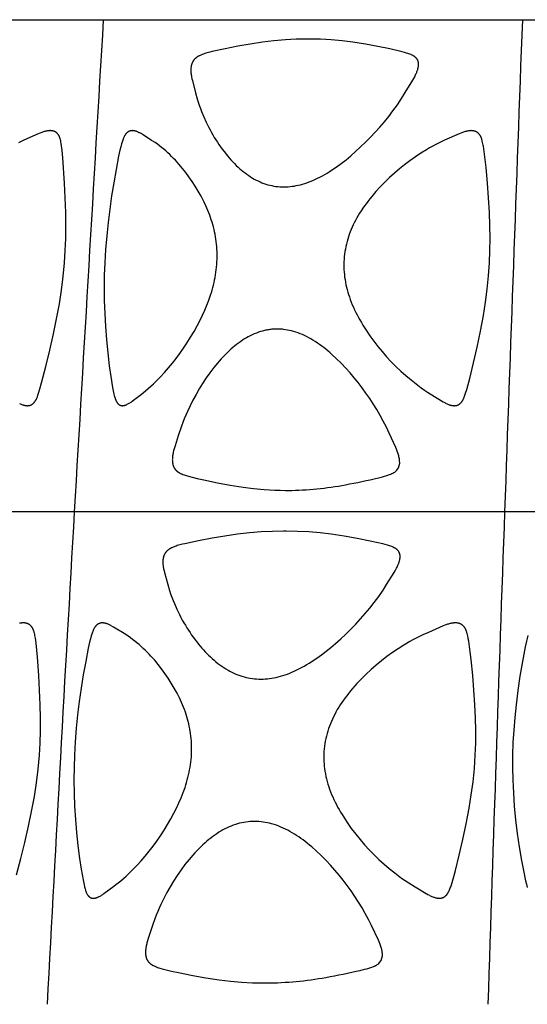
# Model space of a CAD drawing. Header units: millimetres. Extents: x 1250 to 1725, y 0 to 1655.
# Tile 163 of 256: x 1389 to 1432, y 1277 to 1361. Entities that reach past the tile are written whole.
import ezdxf

# ---------------------------------------------------------------- set-up
doc = ezdxf.new("R2010")
doc.units = ezdxf.units.MM
doc.header["$MEASUREMENT"] = 0
doc.layers.add('Crea2D$visibili$tangenti', color=7, linetype='Continuous', true_color=0x000000)

msp = doc.modelspace()

# ---------------------------------------------------------------- linework, layer by layer
at = {"layer": 'Crea2D$visibili$tangenti'}
for p, q in [((1362.858, 1360.548), (1395.689, 1360.548)), ((1395.689, 1360.548), (1431.312, 1360.548)), ((1431.312, 1360.548), (1468.645, 1360.548)), ((1393.224, 1318.673), (1359.513, 1318.673)), ((1429.802, 1318.673), (1393.224, 1318.673)), ((1468.136, 1318.673), (1429.802, 1318.673))]:
    msp.add_line(p, q, dxfattribs=at)
for points in [[(1411.036, 1346.314), (1411.214, 1346.319), (1411.391, 1346.329), (1411.568, 1346.345), (1411.744, 1346.366), (1411.92, 1346.393), (1412.094, 1346.425), (1412.268, 1346.462), (1412.441, 1346.504), (1412.629, 1346.555), (1412.816, 1346.611), (1413.001, 1346.673), (1413.185, 1346.739), (1413.367, 1346.81), (1413.547, 1346.885), (1413.725, 1346.965), (1413.902, 1347.049), (1414.107, 1347.152), (1414.309, 1347.259), (1414.509, 1347.372), (1414.706, 1347.488), (1414.901, 1347.609), (1415.094, 1347.733), (1415.473, 1347.991), (1415.902, 1348.305), (1416.321, 1348.632), (1416.73, 1348.972), (1417.131, 1349.321), (1417.566, 1349.719), (1417.991, 1350.127), (1418.405, 1350.546), (1418.809, 1350.975), (1419.202, 1351.414), (1419.583, 1351.863), (1419.953, 1352.322), (1420.31, 1352.79), (1420.686, 1353.312), (1421.044, 1353.847), (1421.359, 1354.348), (1421.994, 1355.399), (1422.079, 1355.547), (1422.159, 1355.698), (1422.235, 1355.85), (1422.271, 1355.927), (1422.306, 1356.005), (1422.332, 1356.067), (1422.356, 1356.129), (1422.38, 1356.192), (1422.401, 1356.255), (1422.421, 1356.318), (1422.439, 1356.383), (1422.447, 1356.415), (1422.455, 1356.448), (1422.461, 1356.48), (1422.468, 1356.513), (1422.476, 1356.57), (1422.48, 1356.599), (1422.483, 1356.628), (1422.486, 1356.657), (1422.487, 1356.686), (1422.489, 1356.715), (1422.489, 1356.745), (1422.489, 1356.774), (1422.488, 1356.803), (1422.486, 1356.832), (1422.483, 1356.861), (1422.481, 1356.876), (1422.479, 1356.89), (1422.477, 1356.904), (1422.475, 1356.919), (1422.472, 1356.933), (1422.469, 1356.947), (1422.465, 1356.961), (1422.462, 1356.975), (1422.458, 1356.988), (1422.454, 1357.001), (1422.45, 1357.013), (1422.446, 1357.026), (1422.441, 1357.038), (1422.436, 1357.051), (1422.431, 1357.063), (1422.426, 1357.075), (1422.42, 1357.087), (1422.415, 1357.099), (1422.403, 1357.123), (1422.39, 1357.147), (1422.376, 1357.17), (1422.362, 1357.192), (1422.347, 1357.214), (1422.331, 1357.235), (1422.314, 1357.256), (1422.297, 1357.277), (1422.279, 1357.297), (1422.261, 1357.316), (1422.242, 1357.334), (1422.221, 1357.354), (1422.199, 1357.372), (1422.176, 1357.39), (1422.153, 1357.408), (1422.129, 1357.424), (1422.105, 1357.44), (1422.081, 1357.456), (1422.056, 1357.471), (1422.031, 1357.485), (1422.005, 1357.499), (1421.953, 1357.525), (1421.9, 1357.55), (1421.847, 1357.573), (1421.755, 1357.61), (1421.662, 1357.644), (1421.568, 1357.676), (1421.474, 1357.706), (1421.284, 1357.76), (1421.093, 1357.811), (1420.061, 1358.057), (1419.021, 1358.272), (1417.965, 1358.466), (1416.904, 1358.631), (1415.986, 1358.743), (1415.065, 1358.826), (1414.141, 1358.877), (1413.679, 1358.891), (1413.217, 1358.896), (1413.105, 1358.896), (1412.994, 1358.896), (1412.539, 1358.891), (1412.085, 1358.879), (1411.177, 1358.83), (1410.197, 1358.746), (1409.22, 1358.631), (1408.177, 1358.477), (1407.137, 1358.296), (1406.038, 1358.08), (1404.945, 1357.834), (1404.732, 1357.781), (1404.521, 1357.725), (1404.415, 1357.694), (1404.311, 1357.662), (1404.207, 1357.627), (1404.104, 1357.59), (1404.04, 1357.565), (1403.978, 1357.539), (1403.916, 1357.512), (1403.854, 1357.483), (1403.824, 1357.468), (1403.795, 1357.452), (1403.765, 1357.435), (1403.736, 1357.418), (1403.707, 1357.401), (1403.679, 1357.382), (1403.651, 1357.363), (1403.624, 1357.343), (1403.6, 1357.325), (1403.576, 1357.307), (1403.553, 1357.287), (1403.531, 1357.268), (1403.509, 1357.247), (1403.487, 1357.226), (1403.466, 1357.205), (1403.445, 1357.183), (1403.426, 1357.161), (1403.406, 1357.138), (1403.387, 1357.114), (1403.369, 1357.091), (1403.352, 1357.066), (1403.335, 1357.041), (1403.319, 1357.016), (1403.304, 1356.991), (1403.288, 1356.963), (1403.274, 1356.935), (1403.26, 1356.907), (1403.247, 1356.878), (1403.235, 1356.849), (1403.223, 1356.819), (1403.212, 1356.79), (1403.202, 1356.76), (1403.193, 1356.729), (1403.185, 1356.699), (1403.177, 1356.668), (1403.17, 1356.638), (1403.163, 1356.607), (1403.157, 1356.576), (1403.152, 1356.544), (1403.147, 1356.513), (1403.14, 1356.451), (1403.135, 1356.389), (1403.132, 1356.327), (1403.131, 1356.264), (1403.131, 1356.202), (1403.133, 1356.139), (1403.136, 1356.076), (1403.141, 1356.014), (1403.15, 1355.932), (1403.161, 1355.851), (1403.173, 1355.769), (1403.188, 1355.688), (1403.221, 1355.527), (1403.257, 1355.366), (1403.526, 1354.317), (1403.665, 1353.817), (1403.75, 1353.541), (1403.842, 1353.266), (1403.941, 1352.994), (1404.044, 1352.723), (1404.231, 1352.271), (1404.432, 1351.824), (1404.648, 1351.385), (1404.762, 1351.168), (1404.879, 1350.954), (1405, 1350.742), (1405.125, 1350.532), (1405.254, 1350.325), (1405.387, 1350.12), (1405.523, 1349.918), (1405.663, 1349.718), (1405.807, 1349.52), (1405.954, 1349.325), (1406.233, 1348.975), (1406.377, 1348.803), (1406.524, 1348.635), (1406.675, 1348.469), (1406.83, 1348.307), (1406.988, 1348.149), (1407.151, 1347.995), (1407.292, 1347.866), (1407.437, 1347.741), (1407.585, 1347.619), (1407.736, 1347.501), (1407.889, 1347.388), (1408.046, 1347.278), (1408.206, 1347.173), (1408.369, 1347.074), (1408.526, 1346.984), (1408.685, 1346.9), (1408.847, 1346.82), (1409.011, 1346.746), (1409.177, 1346.677), (1409.346, 1346.614), (1409.516, 1346.556), (1409.602, 1346.529), (1409.689, 1346.504), (1409.854, 1346.461), (1410.02, 1346.424), (1410.188, 1346.391), (1410.356, 1346.365), (1410.526, 1346.344), (1410.695, 1346.328), (1410.866, 1346.319)], [(1405.359, 1340.175), (1405.363, 1340.388), (1405.362, 1340.6), (1405.357, 1340.813), (1405.346, 1341.025), (1405.331, 1341.237), (1405.311, 1341.448), (1405.286, 1341.659), (1405.257, 1341.869), (1405.224, 1342.078), (1405.187, 1342.286), (1405.145, 1342.493), (1405.099, 1342.7), (1405.049, 1342.905), (1404.994, 1343.109), (1404.935, 1343.312), (1404.872, 1343.514), (1404.804, 1343.715), (1404.733, 1343.915), (1404.657, 1344.113), (1404.578, 1344.309), (1404.494, 1344.505), (1404.408, 1344.698), (1404.226, 1345.081), (1403.998, 1345.521), (1403.756, 1345.952), (1403.5, 1346.375), (1403.23, 1346.79), (1402.969, 1347.166), (1402.698, 1347.533), (1402.415, 1347.892), (1402.121, 1348.241), (1401.969, 1348.412), (1401.815, 1348.58), (1401.657, 1348.745), (1401.497, 1348.907), (1401.333, 1349.066), (1401.166, 1349.222), (1400.996, 1349.375), (1400.823, 1349.525), (1400.646, 1349.671), (1400.466, 1349.813), (1400.282, 1349.951), (1400.095, 1350.083), (1399.799, 1350.28), (1399.065, 1350.744), (1398.898, 1350.848), (1398.847, 1350.877), (1398.796, 1350.906), (1398.744, 1350.933), (1398.692, 1350.959), (1398.639, 1350.984), (1398.585, 1351.007), (1398.53, 1351.028), (1398.503, 1351.038), (1398.475, 1351.048), (1398.433, 1351.061), (1398.411, 1351.067), (1398.39, 1351.073), (1398.368, 1351.078), (1398.346, 1351.083), (1398.324, 1351.087), (1398.303, 1351.091), (1398.281, 1351.095), (1398.259, 1351.098), (1398.236, 1351.1), (1398.214, 1351.102), (1398.192, 1351.103), (1398.17, 1351.104), (1398.147, 1351.104), (1398.125, 1351.103), (1398.112, 1351.102), (1398.1, 1351.102), (1398.087, 1351.101), (1398.075, 1351.099), (1398.062, 1351.098), (1398.05, 1351.096), (1398.038, 1351.094), (1398.025, 1351.091), (1398.013, 1351.089), (1398, 1351.086), (1397.988, 1351.083), (1397.976, 1351.079), (1397.964, 1351.076), (1397.951, 1351.072), (1397.939, 1351.068), (1397.927, 1351.063), (1397.915, 1351.059), (1397.904, 1351.054), (1397.892, 1351.049), (1397.88, 1351.044), (1397.868, 1351.038), (1397.857, 1351.033), (1397.846, 1351.027), (1397.834, 1351.021), (1397.823, 1351.014), (1397.812, 1351.008), (1397.801, 1351.001), (1397.79, 1350.994), (1397.78, 1350.987), (1397.769, 1350.98), (1397.759, 1350.973), (1397.749, 1350.965), (1397.737, 1350.956), (1397.726, 1350.947), (1397.715, 1350.938), (1397.704, 1350.928), (1397.694, 1350.919), (1397.683, 1350.909), (1397.673, 1350.899), (1397.663, 1350.889), (1397.643, 1350.868), (1397.624, 1350.846), (1397.606, 1350.824), (1397.588, 1350.801), (1397.571, 1350.778), (1397.555, 1350.754), (1397.539, 1350.73), (1397.523, 1350.705), (1397.508, 1350.68), (1397.494, 1350.655), (1397.467, 1350.603), (1397.448, 1350.566), (1397.429, 1350.528), (1397.412, 1350.49), (1397.395, 1350.452), (1397.364, 1350.374), (1397.334, 1350.295), (1397.307, 1350.216), (1397.282, 1350.136), (1397.234, 1349.975), (1397.166, 1349.715), (1397.104, 1349.453), (1396.992, 1348.926), (1396.773, 1347.803), (1396.573, 1346.677), (1396.392, 1345.548), (1396.231, 1344.415), (1396.092, 1343.28), (1395.975, 1342.142), (1395.882, 1341.002), (1395.813, 1339.86), (1395.775, 1338.816), (1395.762, 1337.771), (1395.772, 1336.654), (1395.809, 1335.537), (1395.871, 1334.425), (1395.958, 1333.315), (1396.067, 1332.207), (1396.199, 1331.102), (1396.327, 1330.175), (1396.477, 1329.251), (1396.531, 1328.959), (1396.593, 1328.667), (1396.616, 1328.571), (1396.641, 1328.476), (1396.669, 1328.382), (1396.683, 1328.335), (1396.699, 1328.288), (1396.712, 1328.253), (1396.725, 1328.217), (1396.74, 1328.182), (1396.755, 1328.147), (1396.77, 1328.113), (1396.787, 1328.079), (1396.805, 1328.045), (1396.824, 1328.012), (1396.84, 1327.986), (1396.857, 1327.96), (1396.866, 1327.947), (1396.875, 1327.935), (1396.884, 1327.923), (1396.893, 1327.91), (1396.903, 1327.899), (1396.913, 1327.887), (1396.923, 1327.875), (1396.933, 1327.864), (1396.944, 1327.853), (1396.955, 1327.843), (1396.966, 1327.832), (1396.978, 1327.822), (1396.988, 1327.814), (1396.999, 1327.805), (1397.01, 1327.797), (1397.022, 1327.789), (1397.033, 1327.781), (1397.045, 1327.774), (1397.057, 1327.767), (1397.069, 1327.76), (1397.081, 1327.754), (1397.093, 1327.748), (1397.105, 1327.742), (1397.118, 1327.736), (1397.131, 1327.731), (1397.144, 1327.726), (1397.157, 1327.722), (1397.17, 1327.718), (1397.183, 1327.714), (1397.196, 1327.71), (1397.21, 1327.707), (1397.223, 1327.704), (1397.237, 1327.702), (1397.25, 1327.7), (1397.264, 1327.698), (1397.278, 1327.697), (1397.292, 1327.696), (1397.305, 1327.696), (1397.319, 1327.696), (1397.333, 1327.696), (1397.347, 1327.697), (1397.361, 1327.698), (1397.375, 1327.699), (1397.388, 1327.701), (1397.411, 1327.704), (1397.433, 1327.708), (1397.455, 1327.712), (1397.477, 1327.717), (1397.499, 1327.722), (1397.52, 1327.728), (1397.542, 1327.735), (1397.563, 1327.742), (1397.584, 1327.749), (1397.606, 1327.757), (1397.626, 1327.765), (1397.647, 1327.774), (1397.688, 1327.793), (1397.729, 1327.812), (1397.785, 1327.841), (1397.84, 1327.872), (1397.894, 1327.905), (1397.948, 1327.938), (1398, 1327.973), (1398.053, 1328.009), (1398.155, 1328.083), (1398.936, 1328.679), (1399.113, 1328.818), (1399.287, 1328.96), (1399.512, 1329.151), (1399.732, 1329.347), (1399.949, 1329.547), (1400.161, 1329.752), (1400.53, 1330.125), (1400.888, 1330.51), (1401.235, 1330.905), (1401.57, 1331.31), (1401.894, 1331.724), (1402.206, 1332.147), (1402.507, 1332.578), (1402.796, 1333.016), (1403.107, 1333.515), (1403.405, 1334.021), (1403.672, 1334.496), (1403.925, 1334.978), (1404.131, 1335.397), (1404.324, 1335.822), (1404.503, 1336.253), (1404.669, 1336.69), (1404.812, 1337.109), (1404.878, 1337.321), (1404.94, 1337.534), (1404.999, 1337.748), (1405.054, 1337.963), (1405.104, 1338.179), (1405.151, 1338.395), (1405.193, 1338.613), (1405.231, 1338.831), (1405.264, 1339.05), (1405.292, 1339.27), (1405.316, 1339.49), (1405.335, 1339.711), (1405.349, 1339.933), (1405.358, 1340.154)], [(1428.513, 1339.86), (1428.554, 1340.891), (1428.566, 1341.923), (1428.553, 1343.028), (1428.515, 1344.133), (1428.441, 1345.382), (1428.346, 1346.629), (1428.223, 1347.981), (1428.151, 1348.656), (1428.037, 1349.551), (1428.003, 1349.772), (1427.983, 1349.882), (1427.962, 1349.992), (1427.938, 1350.102), (1427.911, 1350.211), (1427.895, 1350.273), (1427.877, 1350.334), (1427.858, 1350.395), (1427.837, 1350.456), (1427.825, 1350.486), (1427.813, 1350.515), (1427.801, 1350.544), (1427.787, 1350.573), (1427.773, 1350.602), (1427.759, 1350.63), (1427.743, 1350.658), (1427.727, 1350.685), (1427.712, 1350.709), (1427.697, 1350.732), (1427.681, 1350.754), (1427.664, 1350.776), (1427.647, 1350.798), (1427.629, 1350.819), (1427.611, 1350.84), (1427.591, 1350.86), (1427.572, 1350.879), (1427.552, 1350.898), (1427.531, 1350.916), (1427.509, 1350.934), (1427.498, 1350.942), (1427.487, 1350.95), (1427.476, 1350.958), (1427.465, 1350.966), (1427.453, 1350.973), (1427.441, 1350.981), (1427.43, 1350.988), (1427.418, 1350.995), (1427.406, 1351.001), (1427.394, 1351.007), (1427.382, 1351.013), (1427.37, 1351.019), (1427.346, 1351.03), (1427.321, 1351.041), (1427.296, 1351.05), (1427.27, 1351.058), (1427.244, 1351.066), (1427.218, 1351.073), (1427.192, 1351.08), (1427.165, 1351.085), (1427.139, 1351.09), (1427.112, 1351.094), (1427.086, 1351.097), (1427.059, 1351.1), (1427.032, 1351.102), (1427.006, 1351.103), (1426.975, 1351.104), (1426.945, 1351.104), (1426.915, 1351.103), (1426.884, 1351.102), (1426.854, 1351.1), (1426.824, 1351.097), (1426.793, 1351.094), (1426.763, 1351.09), (1426.703, 1351.081), (1426.643, 1351.07), (1426.584, 1351.057), (1426.525, 1351.043), (1426.45, 1351.023), (1426.377, 1351.001), (1426.303, 1350.977), (1426.231, 1350.952), (1426.158, 1350.926), (1426.087, 1350.898), (1425.944, 1350.84), (1424.707, 1350.283), (1424.245, 1350.064), (1423.971, 1349.926), (1423.699, 1349.781), (1423.431, 1349.632), (1423.165, 1349.477), (1422.686, 1349.181), (1422.216, 1348.871), (1421.756, 1348.546), (1421.307, 1348.206), (1420.868, 1347.854), (1420.441, 1347.488), (1420.024, 1347.109), (1419.619, 1346.718), (1419.236, 1346.326), (1418.866, 1345.923), (1418.51, 1345.507), (1418.338, 1345.295), (1418.169, 1345.08), (1418.024, 1344.887), (1417.883, 1344.692), (1417.745, 1344.495), (1417.611, 1344.294), (1417.482, 1344.091), (1417.357, 1343.885), (1417.237, 1343.677), (1417.122, 1343.465), (1417.023, 1343.273), (1416.929, 1343.079), (1416.84, 1342.882), (1416.755, 1342.683), (1416.676, 1342.483), (1416.601, 1342.28), (1416.531, 1342.076), (1416.467, 1341.87), (1416.408, 1341.662), (1416.354, 1341.453), (1416.307, 1341.243), (1416.265, 1341.031), (1416.228, 1340.819), (1416.198, 1340.605), (1416.175, 1340.391), (1416.157, 1340.175), (1416.156, 1340.154), (1416.145, 1339.938), (1416.14, 1339.721), (1416.141, 1339.504), (1416.149, 1339.287), (1416.162, 1339.07), (1416.182, 1338.854), (1416.207, 1338.639), (1416.239, 1338.424), (1416.276, 1338.209), (1416.318, 1337.996), (1416.366, 1337.784), (1416.419, 1337.573), (1416.478, 1337.363), (1416.541, 1337.155), (1416.608, 1336.948), (1416.681, 1336.742), (1416.766, 1336.516), (1416.857, 1336.291), (1416.952, 1336.069), (1417.052, 1335.849), (1417.157, 1335.631), (1417.267, 1335.415), (1417.381, 1335.202), (1417.498, 1334.99), (1417.627, 1334.769), (1417.761, 1334.549), (1418.037, 1334.117), (1418.352, 1333.65), (1418.682, 1333.192), (1419.031, 1332.737), (1419.395, 1332.294), (1419.773, 1331.862), (1420.163, 1331.441), (1420.567, 1331.034), (1420.983, 1330.638), (1421.411, 1330.256), (1421.85, 1329.886), (1422.131, 1329.661), (1422.417, 1329.441), (1422.708, 1329.228), (1423.003, 1329.021), (1423.261, 1328.849), (1424.441, 1328.112), (1424.574, 1328.033), (1424.709, 1327.957), (1424.777, 1327.921), (1424.846, 1327.887), (1424.916, 1327.854), (1424.987, 1327.823), (1425.041, 1327.802), (1425.096, 1327.781), (1425.151, 1327.763), (1425.179, 1327.754), (1425.207, 1327.746), (1425.235, 1327.738), (1425.263, 1327.731), (1425.291, 1327.724), (1425.32, 1327.719), (1425.348, 1327.713), (1425.377, 1327.709), (1425.406, 1327.705), (1425.449, 1327.7), (1425.463, 1327.699), (1425.477, 1327.698), (1425.491, 1327.697), (1425.505, 1327.697), (1425.52, 1327.697), (1425.534, 1327.697), (1425.548, 1327.697), (1425.563, 1327.698), (1425.577, 1327.698), (1425.592, 1327.699), (1425.606, 1327.701), (1425.62, 1327.702), (1425.635, 1327.704), (1425.649, 1327.706), (1425.663, 1327.709), (1425.678, 1327.711), (1425.692, 1327.714), (1425.706, 1327.717), (1425.72, 1327.721), (1425.734, 1327.724), (1425.748, 1327.728), (1425.762, 1327.732), (1425.775, 1327.737), (1425.789, 1327.742), (1425.803, 1327.746), (1425.816, 1327.752), (1425.829, 1327.757), (1425.843, 1327.763), (1425.856, 1327.769), (1425.868, 1327.775), (1425.881, 1327.782), (1425.895, 1327.789), (1425.908, 1327.797), (1425.921, 1327.805), (1425.935, 1327.813), (1425.947, 1327.822), (1425.96, 1327.83), (1425.973, 1327.84), (1425.985, 1327.849), (1425.997, 1327.858), (1426.009, 1327.868), (1426.021, 1327.878), (1426.032, 1327.889), (1426.044, 1327.899), (1426.055, 1327.91), (1426.077, 1327.932), (1426.098, 1327.955), (1426.119, 1327.979), (1426.139, 1328.003), (1426.158, 1328.028), (1426.177, 1328.053), (1426.195, 1328.079), (1426.212, 1328.105), (1426.229, 1328.132), (1426.251, 1328.168), (1426.272, 1328.204), (1426.291, 1328.241), (1426.31, 1328.279), (1426.328, 1328.317), (1426.346, 1328.355), (1426.378, 1328.432), (1426.408, 1328.51), (1426.436, 1328.589), (1426.489, 1328.749), (1426.583, 1329.06), (1426.671, 1329.373), (1426.836, 1330.001), (1427.165, 1331.337), (1427.472, 1332.678), (1427.752, 1334.025), (1428, 1335.378), (1428.174, 1336.493), (1428.32, 1337.612), (1428.434, 1338.734)], [(1409.079, 1304.424), (1409.266, 1304.429), (1409.453, 1304.44), (1409.64, 1304.456), (1409.826, 1304.477), (1410.011, 1304.504), (1410.195, 1304.536), (1410.378, 1304.573), (1410.561, 1304.616), (1410.759, 1304.668), (1410.955, 1304.726), (1411.15, 1304.79), (1411.343, 1304.859), (1411.535, 1304.933), (1411.724, 1305.011), (1411.912, 1305.094), (1412.098, 1305.18), (1412.325, 1305.291), (1412.548, 1305.407), (1412.769, 1305.528), (1412.987, 1305.654), (1413.202, 1305.784), (1413.415, 1305.918), (1413.625, 1306.056), (1413.833, 1306.198), (1414.242, 1306.493), (1414.642, 1306.8), (1415.035, 1307.117), (1415.42, 1307.444), (1415.87, 1307.843), (1416.31, 1308.253), (1416.739, 1308.673), (1417.157, 1309.104), (1417.564, 1309.545), (1417.96, 1309.997), (1418.343, 1310.46), (1418.713, 1310.934), (1419.102, 1311.465), (1419.474, 1312.008), (1419.773, 1312.473), (1420.408, 1313.499), (1420.497, 1313.65), (1420.582, 1313.803), (1420.622, 1313.88), (1420.661, 1313.959), (1420.699, 1314.037), (1420.735, 1314.117), (1420.762, 1314.179), (1420.787, 1314.242), (1420.811, 1314.305), (1420.833, 1314.369), (1420.853, 1314.433), (1420.871, 1314.498), (1420.879, 1314.53), (1420.887, 1314.563), (1420.894, 1314.596), (1420.9, 1314.63), (1420.908, 1314.687), (1420.912, 1314.716), (1420.915, 1314.745), (1420.917, 1314.774), (1420.919, 1314.803), (1420.92, 1314.833), (1420.92, 1314.862), (1420.92, 1314.892), (1420.918, 1314.921), (1420.916, 1314.95), (1420.913, 1314.98), (1420.911, 1314.994), (1420.908, 1315.009), (1420.906, 1315.023), (1420.903, 1315.037), (1420.9, 1315.052), (1420.896, 1315.066), (1420.893, 1315.08), (1420.889, 1315.094), (1420.885, 1315.107), (1420.881, 1315.119), (1420.876, 1315.132), (1420.872, 1315.144), (1420.867, 1315.157), (1420.862, 1315.169), (1420.856, 1315.181), (1420.851, 1315.193), (1420.845, 1315.205), (1420.839, 1315.217), (1420.833, 1315.229), (1420.826, 1315.241), (1420.813, 1315.264), (1420.799, 1315.286), (1420.784, 1315.308), (1420.768, 1315.33), (1420.751, 1315.351), (1420.734, 1315.372), (1420.717, 1315.392), (1420.698, 1315.411), (1420.679, 1315.43), (1420.66, 1315.448), (1420.648, 1315.459), (1420.636, 1315.47), (1420.611, 1315.49), (1420.586, 1315.509), (1420.559, 1315.528), (1420.533, 1315.546), (1420.506, 1315.563), (1420.478, 1315.579), (1420.45, 1315.595), (1420.422, 1315.61), (1420.393, 1315.625), (1420.364, 1315.639), (1420.334, 1315.653), (1420.275, 1315.678), (1420.215, 1315.703), (1420.122, 1315.737), (1420.028, 1315.77), (1419.934, 1315.8), (1419.84, 1315.828), (1419.65, 1315.88), (1419.459, 1315.929), (1418.367, 1316.178), (1417.268, 1316.396), (1416.17, 1316.589), (1415.066, 1316.753), (1414.113, 1316.865), (1413.156, 1316.947), (1412.197, 1316.998), (1411.237, 1317.016), (1411.121, 1317.016), (1411.005, 1317.016), (1410.062, 1316.999), (1409.121, 1316.95), (1408.105, 1316.867), (1407.092, 1316.753), (1406.01, 1316.599), (1404.932, 1316.419), (1403.775, 1316.201), (1402.624, 1315.952), (1402.408, 1315.9), (1402.193, 1315.845), (1401.979, 1315.783), (1401.873, 1315.75), (1401.767, 1315.713), (1401.699, 1315.688), (1401.632, 1315.662), (1401.565, 1315.634), (1401.5, 1315.604), (1401.467, 1315.588), (1401.435, 1315.571), (1401.403, 1315.554), (1401.372, 1315.536), (1401.341, 1315.518), (1401.311, 1315.499), (1401.281, 1315.479), (1401.251, 1315.458), (1401.227, 1315.44), (1401.203, 1315.422), (1401.18, 1315.403), (1401.157, 1315.384), (1401.135, 1315.364), (1401.113, 1315.343), (1401.092, 1315.322), (1401.071, 1315.301), (1401.051, 1315.279), (1401.031, 1315.256), (1401.012, 1315.233), (1400.993, 1315.209), (1400.975, 1315.185), (1400.958, 1315.161), (1400.942, 1315.136), (1400.926, 1315.11), (1400.91, 1315.083), (1400.895, 1315.055), (1400.881, 1315.026), (1400.868, 1314.997), (1400.855, 1314.968), (1400.843, 1314.938), (1400.832, 1314.908), (1400.822, 1314.878), (1400.813, 1314.848), (1400.804, 1314.817), (1400.796, 1314.786), (1400.789, 1314.755), (1400.782, 1314.724), (1400.776, 1314.692), (1400.771, 1314.661), (1400.766, 1314.63), (1400.762, 1314.598), (1400.759, 1314.566), (1400.756, 1314.534), (1400.754, 1314.502), (1400.752, 1314.438), (1400.751, 1314.374), (1400.753, 1314.31), (1400.756, 1314.246), (1400.761, 1314.182), (1400.767, 1314.118), (1400.777, 1314.04), (1400.788, 1313.962), (1400.801, 1313.884), (1400.815, 1313.807), (1400.848, 1313.653), (1400.886, 1313.5), (1401.169, 1312.475), (1401.321, 1311.966), (1401.414, 1311.685), (1401.513, 1311.406), (1401.619, 1311.129), (1401.73, 1310.855), (1401.938, 1310.38), (1402.048, 1310.145), (1402.163, 1309.912), (1402.281, 1309.681), (1402.404, 1309.452), (1402.531, 1309.226), (1402.662, 1309.003), (1402.79, 1308.793), (1402.923, 1308.585), (1403.059, 1308.38), (1403.198, 1308.177), (1403.342, 1307.977), (1403.489, 1307.78), (1403.64, 1307.585), (1403.794, 1307.392), (1404.065, 1307.071), (1404.205, 1306.913), (1404.347, 1306.758), (1404.492, 1306.606), (1404.64, 1306.457), (1404.791, 1306.311), (1404.945, 1306.168), (1405.102, 1306.03), (1405.263, 1305.895), (1405.427, 1305.764), (1405.593, 1305.638), (1405.764, 1305.517), (1405.938, 1305.4), (1406.115, 1305.289), (1406.296, 1305.183), (1406.457, 1305.095), (1406.622, 1305.011), (1406.789, 1304.932), (1406.958, 1304.859), (1407.129, 1304.79), (1407.303, 1304.727), (1407.478, 1304.67), (1407.655, 1304.618), (1407.829, 1304.574), (1408.005, 1304.535), (1408.182, 1304.503), (1408.36, 1304.476), (1408.539, 1304.454), (1408.719, 1304.439), (1408.899, 1304.428)], [(1403.195, 1298.276), (1403.199, 1298.493), (1403.197, 1298.709), (1403.189, 1298.925), (1403.177, 1299.141), (1403.159, 1299.356), (1403.137, 1299.571), (1403.109, 1299.785), (1403.077, 1299.998), (1403.041, 1300.204), (1403.001, 1300.409), (1402.957, 1300.614), (1402.908, 1300.817), (1402.855, 1301.019), (1402.798, 1301.22), (1402.736, 1301.42), (1402.67, 1301.618), (1402.596, 1301.826), (1402.517, 1302.033), (1402.433, 1302.238), (1402.346, 1302.441), (1402.255, 1302.643), (1402.159, 1302.843), (1401.959, 1303.238), (1401.721, 1303.668), (1401.47, 1304.091), (1401.204, 1304.505), (1400.926, 1304.91), (1400.647, 1305.29), (1400.357, 1305.662), (1400.056, 1306.023), (1399.742, 1306.375), (1399.581, 1306.546), (1399.417, 1306.715), (1399.25, 1306.88), (1399.08, 1307.043), (1398.906, 1307.202), (1398.73, 1307.358), (1398.55, 1307.51), (1398.367, 1307.659), (1398.182, 1307.803), (1397.994, 1307.943), (1397.803, 1308.079), (1397.608, 1308.209), (1396.559, 1308.849), (1396.368, 1308.961), (1396.316, 1308.989), (1396.263, 1309.017), (1396.209, 1309.044), (1396.155, 1309.069), (1396.1, 1309.093), (1396.045, 1309.116), (1395.989, 1309.136), (1395.96, 1309.146), (1395.932, 1309.155), (1395.888, 1309.167), (1395.844, 1309.179), (1395.822, 1309.184), (1395.799, 1309.188), (1395.777, 1309.192), (1395.755, 1309.196), (1395.732, 1309.2), (1395.71, 1309.202), (1395.687, 1309.205), (1395.664, 1309.206), (1395.641, 1309.207), (1395.619, 1309.208), (1395.596, 1309.208), (1395.573, 1309.207), (1395.56, 1309.207), (1395.548, 1309.206), (1395.536, 1309.205), (1395.523, 1309.204), (1395.511, 1309.202), (1395.498, 1309.2), (1395.486, 1309.198), (1395.473, 1309.196), (1395.461, 1309.194), (1395.448, 1309.191), (1395.436, 1309.188), (1395.424, 1309.185), (1395.411, 1309.182), (1395.399, 1309.178), (1395.387, 1309.174), (1395.375, 1309.17), (1395.363, 1309.166), (1395.351, 1309.161), (1395.339, 1309.156), (1395.327, 1309.152), (1395.304, 1309.141), (1395.281, 1309.13), (1395.258, 1309.118), (1395.247, 1309.112), (1395.236, 1309.105), (1395.225, 1309.098), (1395.214, 1309.092), (1395.204, 1309.085), (1395.193, 1309.077), (1395.181, 1309.069), (1395.169, 1309.06), (1395.157, 1309.05), (1395.146, 1309.041), (1395.135, 1309.031), (1395.123, 1309.022), (1395.112, 1309.011), (1395.102, 1309.001), (1395.091, 1308.991), (1395.081, 1308.98), (1395.06, 1308.958), (1395.041, 1308.936), (1395.022, 1308.913), (1395.004, 1308.889), (1394.986, 1308.865), (1394.969, 1308.84), (1394.953, 1308.815), (1394.937, 1308.79), (1394.921, 1308.764), (1394.892, 1308.711), (1394.873, 1308.675), (1394.855, 1308.639), (1394.837, 1308.602), (1394.82, 1308.565), (1394.789, 1308.489), (1394.759, 1308.413), (1394.732, 1308.336), (1394.706, 1308.259), (1394.659, 1308.102), (1394.588, 1307.841), (1394.525, 1307.578), (1394.412, 1307.05), (1394.19, 1305.922), (1393.987, 1304.791), (1393.805, 1303.657), (1393.644, 1302.519), (1393.505, 1301.379), (1393.389, 1300.236), (1393.298, 1299.091), (1393.232, 1297.944), (1393.198, 1296.895), (1393.189, 1295.846), (1393.206, 1294.724), (1393.25, 1293.603), (1393.32, 1292.488), (1393.415, 1291.375), (1393.535, 1290.264), (1393.677, 1289.155), (1393.811, 1288.247), (1393.967, 1287.341), (1394.055, 1286.902), (1394.088, 1286.756), (1394.112, 1286.66), (1394.138, 1286.565), (1394.167, 1286.47), (1394.182, 1286.424), (1394.199, 1286.377), (1394.212, 1286.341), (1394.226, 1286.306), (1394.24, 1286.271), (1394.256, 1286.236), (1394.272, 1286.202), (1394.289, 1286.168), (1394.307, 1286.134), (1394.326, 1286.101), (1394.344, 1286.073), (1394.362, 1286.045), (1394.372, 1286.032), (1394.382, 1286.018), (1394.392, 1286.005), (1394.402, 1285.992), (1394.412, 1285.98), (1394.423, 1285.967), (1394.434, 1285.955), (1394.446, 1285.943), (1394.457, 1285.932), (1394.469, 1285.92), (1394.482, 1285.91), (1394.494, 1285.899), (1394.505, 1285.89), (1394.517, 1285.881), (1394.529, 1285.873), (1394.54, 1285.865), (1394.552, 1285.857), (1394.565, 1285.85), (1394.577, 1285.843), (1394.59, 1285.836), (1394.603, 1285.83), (1394.616, 1285.823), (1394.629, 1285.818), (1394.642, 1285.812), (1394.655, 1285.807), (1394.669, 1285.802), (1394.682, 1285.798), (1394.696, 1285.793), (1394.71, 1285.79), (1394.724, 1285.786), (1394.738, 1285.783), (1394.752, 1285.78), (1394.766, 1285.778), (1394.78, 1285.776), (1394.795, 1285.774), (1394.809, 1285.773), (1394.823, 1285.772), (1394.838, 1285.772), (1394.852, 1285.772), (1394.866, 1285.772), (1394.881, 1285.773), (1394.895, 1285.774), (1394.909, 1285.776), (1394.924, 1285.778), (1394.948, 1285.781), (1394.972, 1285.785), (1394.996, 1285.789), (1395.019, 1285.794), (1395.043, 1285.8), (1395.066, 1285.806), (1395.089, 1285.813), (1395.112, 1285.82), (1395.135, 1285.828), (1395.158, 1285.837), (1395.18, 1285.846), (1395.203, 1285.855), (1395.247, 1285.874), (1395.291, 1285.895), (1395.35, 1285.926), (1395.409, 1285.958), (1395.467, 1285.991), (1395.524, 1286.027), (1395.58, 1286.063), (1395.635, 1286.1), (1395.745, 1286.177), (1396.582, 1286.793), (1396.763, 1286.931), (1396.941, 1287.073), (1397.171, 1287.263), (1397.398, 1287.457), (1397.62, 1287.656), (1397.839, 1287.86), (1398.206, 1288.219), (1398.562, 1288.589), (1398.907, 1288.968), (1399.242, 1289.358), (1399.585, 1289.778), (1399.916, 1290.207), (1400.235, 1290.645), (1400.541, 1291.092), (1400.85, 1291.57), (1401.147, 1292.056), (1401.425, 1292.53), (1401.69, 1293.012), (1401.911, 1293.445), (1402.119, 1293.885), (1402.312, 1294.331), (1402.403, 1294.557), (1402.489, 1294.784), (1402.637, 1295.204), (1402.705, 1295.416), (1402.769, 1295.629), (1402.83, 1295.843), (1402.886, 1296.058), (1402.938, 1296.274), (1402.986, 1296.491), (1403.029, 1296.709), (1403.067, 1296.928), (1403.101, 1297.148), (1403.13, 1297.368), (1403.154, 1297.589), (1403.173, 1297.811), (1403.187, 1298.033), (1403.195, 1298.255)], [(1427.309, 1297.944), (1427.346, 1298.98), (1427.353, 1300.016), (1427.333, 1301.127), (1427.286, 1302.237), (1427.201, 1303.491), (1427.093, 1304.744), (1426.958, 1306.083), (1426.879, 1306.751), (1426.756, 1307.641), (1426.719, 1307.863), (1426.697, 1307.973), (1426.674, 1308.084), (1426.649, 1308.193), (1426.621, 1308.303), (1426.604, 1308.365), (1426.585, 1308.426), (1426.565, 1308.487), (1426.543, 1308.548), (1426.531, 1308.577), (1426.518, 1308.607), (1426.505, 1308.636), (1426.492, 1308.665), (1426.477, 1308.694), (1426.462, 1308.722), (1426.447, 1308.75), (1426.43, 1308.777), (1426.415, 1308.8), (1426.399, 1308.823), (1426.383, 1308.846), (1426.366, 1308.868), (1426.348, 1308.89), (1426.33, 1308.911), (1426.312, 1308.932), (1426.292, 1308.952), (1426.273, 1308.971), (1426.252, 1308.99), (1426.231, 1309.008), (1426.21, 1309.026), (1426.188, 1309.042), (1426.165, 1309.058), (1426.153, 1309.066), (1426.142, 1309.073), (1426.13, 1309.081), (1426.118, 1309.088), (1426.105, 1309.095), (1426.092, 1309.102), (1426.079, 1309.108), (1426.066, 1309.115), (1426.053, 1309.121), (1426.04, 1309.127), (1426.013, 1309.138), (1425.985, 1309.149), (1425.958, 1309.158), (1425.929, 1309.167), (1425.901, 1309.175), (1425.872, 1309.182), (1425.844, 1309.188), (1425.815, 1309.193), (1425.786, 1309.197), (1425.757, 1309.201), (1425.728, 1309.204), (1425.699, 1309.206), (1425.67, 1309.207), (1425.639, 1309.208), (1425.608, 1309.208), (1425.577, 1309.207), (1425.546, 1309.206), (1425.515, 1309.204), (1425.484, 1309.202), (1425.454, 1309.199), (1425.423, 1309.195), (1425.362, 1309.186), (1425.301, 1309.176), (1425.24, 1309.163), (1425.18, 1309.15), (1425.104, 1309.131), (1425.029, 1309.11), (1424.954, 1309.087), (1424.88, 1309.063), (1424.806, 1309.037), (1424.733, 1309.01), (1424.587, 1308.953), (1423.321, 1308.405), (1422.847, 1308.19), (1422.566, 1308.054), (1422.287, 1307.912), (1422.011, 1307.765), (1421.738, 1307.613), (1421.238, 1307.318), (1420.749, 1307.007), (1420.269, 1306.681), (1419.8, 1306.341), (1419.341, 1305.986), (1418.894, 1305.618), (1418.457, 1305.236), (1418.033, 1304.841), (1417.636, 1304.449), (1417.252, 1304.046), (1417.066, 1303.84), (1416.883, 1303.63), (1416.703, 1303.417), (1416.528, 1303.201), (1416.381, 1303.012), (1416.237, 1302.821), (1416.097, 1302.627), (1415.961, 1302.431), (1415.829, 1302.232), (1415.702, 1302.03), (1415.579, 1301.825), (1415.461, 1301.617), (1415.358, 1301.423), (1415.259, 1301.226), (1415.165, 1301.027), (1415.075, 1300.826), (1414.991, 1300.623), (1414.912, 1300.417), (1414.839, 1300.21), (1414.771, 1300.001), (1414.709, 1299.79), (1414.653, 1299.578), (1414.603, 1299.364), (1414.559, 1299.149), (1414.521, 1298.932), (1414.49, 1298.715), (1414.466, 1298.496), (1414.448, 1298.276), (1414.447, 1298.255), (1414.437, 1298.048), (1414.432, 1297.84), (1414.434, 1297.632), (1414.442, 1297.424), (1414.455, 1297.216), (1414.474, 1297.009), (1414.499, 1296.802), (1414.529, 1296.596), (1414.568, 1296.371), (1414.614, 1296.148), (1414.665, 1295.925), (1414.723, 1295.705), (1414.786, 1295.485), (1414.855, 1295.268), (1414.929, 1295.052), (1415.008, 1294.838), (1415.097, 1294.615), (1415.19, 1294.393), (1415.289, 1294.175), (1415.392, 1293.958), (1415.5, 1293.743), (1415.612, 1293.531), (1415.728, 1293.321), (1415.849, 1293.113), (1415.984, 1292.89), (1416.124, 1292.669), (1416.413, 1292.234), (1416.773, 1291.723), (1417.15, 1291.224), (1417.517, 1290.769), (1417.899, 1290.326), (1418.295, 1289.895), (1418.704, 1289.477), (1419.125, 1289.072), (1419.558, 1288.679), (1420.003, 1288.299), (1420.459, 1287.933), (1420.75, 1287.709), (1421.046, 1287.492), (1421.347, 1287.281), (1421.652, 1287.078), (1422.187, 1286.746), (1423.269, 1286.103), (1423.407, 1286.028), (1423.477, 1285.992), (1423.548, 1285.958), (1423.619, 1285.926), (1423.692, 1285.896), (1423.748, 1285.875), (1423.804, 1285.856), (1423.861, 1285.838), (1423.918, 1285.822), (1423.976, 1285.808), (1424.005, 1285.801), (1424.034, 1285.795), (1424.063, 1285.79), (1424.092, 1285.785), (1424.122, 1285.781), (1424.151, 1285.778), (1424.166, 1285.776), (1424.181, 1285.775), (1424.211, 1285.773), (1424.242, 1285.773), (1424.272, 1285.773), (1424.303, 1285.775), (1424.334, 1285.777), (1424.349, 1285.779), (1424.365, 1285.781), (1424.38, 1285.783), (1424.395, 1285.786), (1424.411, 1285.789), (1424.426, 1285.792), (1424.441, 1285.795), (1424.456, 1285.799), (1424.471, 1285.802), (1424.486, 1285.807), (1424.501, 1285.811), (1424.515, 1285.816), (1424.53, 1285.821), (1424.544, 1285.826), (1424.559, 1285.832), (1424.573, 1285.837), (1424.587, 1285.844), (1424.601, 1285.85), (1424.614, 1285.857), (1424.628, 1285.864), (1424.642, 1285.871), (1424.657, 1285.88), (1424.671, 1285.888), (1424.685, 1285.897), (1424.698, 1285.906), (1424.712, 1285.916), (1424.725, 1285.926), (1424.738, 1285.936), (1424.751, 1285.946), (1424.764, 1285.957), (1424.776, 1285.967), (1424.788, 1285.978), (1424.8, 1285.99), (1424.812, 1286.001), (1424.835, 1286.025), (1424.858, 1286.05), (1424.88, 1286.075), (1424.901, 1286.101), (1424.921, 1286.128), (1424.941, 1286.155), (1424.96, 1286.182), (1424.978, 1286.21), (1424.996, 1286.239), (1425.019, 1286.279), (1425.042, 1286.319), (1425.063, 1286.359), (1425.084, 1286.4), (1425.103, 1286.442), (1425.122, 1286.484), (1425.157, 1286.568), (1425.19, 1286.654), (1425.22, 1286.741), (1425.277, 1286.916), (1425.455, 1287.522), (1425.618, 1288.133), (1425.952, 1289.452), (1426.263, 1290.776), (1426.545, 1292.107), (1426.794, 1293.445), (1426.972, 1294.564), (1427.119, 1295.687), (1427.232, 1296.813)]]:
    msp.add_lwpolyline(points, close=True, dxfattribs=at)
for points in [[(1388.571, 1327.887), (1388.639, 1327.854), (1388.708, 1327.823), (1388.761, 1327.802), (1388.814, 1327.781), (1388.868, 1327.763), (1388.895, 1327.754), (1388.922, 1327.746), (1388.949, 1327.738), (1388.977, 1327.731), (1389.004, 1327.724), (1389.032, 1327.719), (1389.06, 1327.713), (1389.088, 1327.709), (1389.116, 1327.705), (1389.157, 1327.7), (1389.171, 1327.699), (1389.184, 1327.698), (1389.197, 1327.697), (1389.224, 1327.696), (1389.251, 1327.697), (1389.277, 1327.698), (1389.304, 1327.7), (1389.331, 1327.703), (1389.344, 1327.705), (1389.358, 1327.707), (1389.371, 1327.709), (1389.384, 1327.712), (1389.397, 1327.714), (1389.411, 1327.717), (1389.424, 1327.721), (1389.437, 1327.724), (1389.45, 1327.728), (1389.462, 1327.732), (1389.475, 1327.736), (1389.488, 1327.74), (1389.5, 1327.745), (1389.513, 1327.75), (1389.525, 1327.755), (1389.537, 1327.76), (1389.55, 1327.766), (1389.562, 1327.772), (1389.574, 1327.778), (1389.587, 1327.785), (1389.599, 1327.792), (1389.611, 1327.799), (1389.623, 1327.807), (1389.635, 1327.815), (1389.646, 1327.823), (1389.658, 1327.831), (1389.669, 1327.839), (1389.68, 1327.848), (1389.691, 1327.857), (1389.702, 1327.866), (1389.724, 1327.885), (1389.744, 1327.904), (1389.765, 1327.924), (1389.784, 1327.945), (1389.803, 1327.966), (1389.822, 1327.988), (1389.84, 1328.011), (1389.857, 1328.033), (1389.874, 1328.057), (1389.89, 1328.08), (1389.909, 1328.11), (1389.928, 1328.14), (1389.946, 1328.171), (1389.963, 1328.202), (1389.98, 1328.234), (1389.996, 1328.265), (1390.026, 1328.33), (1390.054, 1328.395), (1390.08, 1328.461), (1390.129, 1328.595), (1390.216, 1328.856), (1390.295, 1329.119), (1390.44, 1329.648), (1390.801, 1331.033), (1391.142, 1332.423), (1391.46, 1333.818), (1391.746, 1335.22), (1391.954, 1336.373), (1392.132, 1337.531), (1392.278, 1338.693), (1392.387, 1339.86), (1392.452, 1340.891), (1392.489, 1341.923), (1392.502, 1343.029), (1392.491, 1344.134), (1392.453, 1345.382), (1392.392, 1346.63), (1392.249, 1348.784), (1392.192, 1349.403), (1392.169, 1349.61), (1392.142, 1349.817), (1392.11, 1350.023), (1392.09, 1350.126), (1392.069, 1350.229), (1392.055, 1350.288), (1392.04, 1350.347), (1392.024, 1350.406), (1392.006, 1350.464), (1391.996, 1350.493), (1391.985, 1350.521), (1391.974, 1350.55), (1391.963, 1350.578), (1391.95, 1350.605), (1391.937, 1350.633), (1391.923, 1350.66), (1391.909, 1350.686), (1391.895, 1350.71), (1391.881, 1350.732), (1391.866, 1350.755), (1391.85, 1350.777), (1391.834, 1350.799), (1391.817, 1350.82), (1391.8, 1350.84), (1391.782, 1350.86), (1391.763, 1350.88), (1391.744, 1350.898), (1391.724, 1350.916), (1391.714, 1350.925), (1391.703, 1350.934), (1391.693, 1350.942), (1391.682, 1350.95), (1391.672, 1350.958), (1391.661, 1350.966), (1391.65, 1350.974), (1391.638, 1350.981), (1391.627, 1350.988), (1391.616, 1350.995), (1391.604, 1351.001), (1391.593, 1351.008), (1391.581, 1351.014), (1391.57, 1351.02), (1391.558, 1351.025), (1391.546, 1351.031), (1391.534, 1351.036), (1391.522, 1351.041), (1391.497, 1351.05), (1391.473, 1351.059), (1391.448, 1351.067), (1391.422, 1351.074), (1391.397, 1351.08), (1391.371, 1351.085), (1391.345, 1351.09), (1391.319, 1351.094), (1391.293, 1351.097), (1391.267, 1351.1), (1391.242, 1351.102), (1391.216, 1351.103), (1391.186, 1351.104), (1391.155, 1351.104), (1391.125, 1351.103), (1391.095, 1351.102), (1391.066, 1351.099), (1391.036, 1351.097), (1391.006, 1351.094), (1390.976, 1351.09), (1390.917, 1351.081), (1390.858, 1351.07), (1390.799, 1351.057), (1390.741, 1351.043), (1390.667, 1351.023), (1390.594, 1351.001), (1390.521, 1350.977), (1390.448, 1350.952), (1390.376, 1350.926), (1390.305, 1350.898), (1390.163, 1350.84), (1388.927, 1350.283), (1388.465, 1350.064)], [(1388.305, 1287.778), (1388.668, 1289.146), (1389.013, 1290.52), (1389.331, 1291.899), (1389.618, 1293.285), (1389.827, 1294.443), (1390.006, 1295.605), (1390.15, 1296.772), (1390.208, 1297.357), (1390.255, 1297.944), (1390.314, 1298.979), (1390.344, 1300.016), (1390.349, 1301.126), (1390.328, 1302.236), (1390.276, 1303.49), (1390.201, 1304.743), (1390.084, 1306.284), (1390.032, 1306.887), (1389.969, 1307.489), (1389.942, 1307.702), (1389.912, 1307.914), (1389.894, 1308.02), (1389.874, 1308.126), (1389.853, 1308.231), (1389.829, 1308.336), (1389.814, 1308.395), (1389.797, 1308.454), (1389.78, 1308.513), (1389.77, 1308.542), (1389.76, 1308.571), (1389.75, 1308.6), (1389.739, 1308.628), (1389.727, 1308.656), (1389.714, 1308.684), (1389.701, 1308.711), (1389.687, 1308.739), (1389.673, 1308.765), (1389.658, 1308.792), (1389.643, 1308.815), (1389.628, 1308.837), (1389.613, 1308.859), (1389.596, 1308.881), (1389.579, 1308.903), (1389.562, 1308.923), (1389.544, 1308.944), (1389.525, 1308.963), (1389.506, 1308.982), (1389.486, 1309.001), (1389.465, 1309.019), (1389.444, 1309.036), (1389.423, 1309.052), (1389.412, 1309.06), (1389.401, 1309.068), (1389.389, 1309.075), (1389.378, 1309.082), (1389.366, 1309.089), (1389.355, 1309.096), (1389.343, 1309.103), (1389.331, 1309.109), (1389.318, 1309.115), (1389.306, 1309.121), (1389.294, 1309.127), (1389.281, 1309.133), (1389.256, 1309.143), (1389.23, 1309.153), (1389.204, 1309.162), (1389.178, 1309.17), (1389.151, 1309.177), (1389.124, 1309.183), (1389.097, 1309.189), (1389.07, 1309.194), (1389.043, 1309.198), (1389.016, 1309.201), (1388.988, 1309.204), (1388.961, 1309.206), (1388.934, 1309.207), (1388.903, 1309.208), (1388.873, 1309.208), (1388.842, 1309.207), (1388.812, 1309.206), (1388.781, 1309.204), (1388.751, 1309.202), (1388.721, 1309.199), (1388.691, 1309.195), (1388.63, 1309.186), (1388.57, 1309.176)], [(1431.776, 1308.138), (1431.711, 1307.895), (1431.652, 1307.65), (1431.547, 1307.159), (1431.314, 1305.916), (1431.111, 1304.667), (1430.934, 1303.452), (1430.78, 1302.234), (1430.669, 1301.165), (1430.581, 1300.092), (1430.518, 1299.019), (1430.482, 1297.944), (1430.474, 1296.895), (1430.495, 1295.846), (1430.547, 1294.724), (1430.628, 1293.604), (1430.741, 1292.447), (1430.883, 1291.294), (1431.051, 1290.144), (1431.242, 1288.997), (1431.404, 1288.129), (1431.586, 1287.263), (1431.655, 1286.969), (1431.693, 1286.824), (1431.733, 1286.68)]]:
    msp.add_lwpolyline(points, dxfattribs=at)
for points in [[(1410.466, 1334.222), (1410.377, 1334.22), (1410.288, 1334.217), (1410.199, 1334.212), (1410.109, 1334.206), (1410.021, 1334.197), (1409.932, 1334.188), (1409.843, 1334.176), (1409.755, 1334.163), (1409.667, 1334.148), (1409.579, 1334.132), (1409.491, 1334.114), (1409.404, 1334.095), (1409.317, 1334.074), (1409.231, 1334.052), (1409.059, 1334.002), (1408.969, 1333.974), (1408.879, 1333.944), (1408.702, 1333.879), (1408.527, 1333.808), (1408.354, 1333.731), (1408.183, 1333.649), (1408.016, 1333.561), (1407.851, 1333.469), (1407.688, 1333.372), (1407.514, 1333.261), (1407.343, 1333.144), (1407.176, 1333.024), (1407.011, 1332.898), (1406.85, 1332.769), (1406.692, 1332.636), (1406.537, 1332.499), (1406.384, 1332.359), (1406.21, 1332.193), (1406.039, 1332.022), (1405.872, 1331.848), (1405.709, 1331.67), (1405.549, 1331.49), (1405.392, 1331.307), (1405.087, 1330.933), (1404.755, 1330.498), (1404.437, 1330.053), (1404.134, 1329.598), (1403.845, 1329.134), (1403.571, 1328.661), (1403.311, 1328.18), (1403.066, 1327.691), (1402.836, 1327.195), (1402.701, 1326.886), (1402.572, 1326.575), (1402.33, 1325.945), (1402.047, 1325.117), (1401.784, 1324.283), (1401.681, 1323.931), (1401.658, 1323.843), (1401.636, 1323.754), (1401.617, 1323.664), (1401.6, 1323.574), (1401.589, 1323.505), (1401.579, 1323.436), (1401.572, 1323.367), (1401.565, 1323.297), (1401.561, 1323.228), (1401.558, 1323.158), (1401.556, 1323.089), (1401.557, 1323.019), (1401.56, 1322.956), (1401.563, 1322.924), (1401.566, 1322.892), (1401.57, 1322.86), (1401.575, 1322.828), (1401.58, 1322.796), (1401.585, 1322.764), (1401.592, 1322.733), (1401.599, 1322.702), (1401.607, 1322.671), (1401.616, 1322.64), (1401.626, 1322.609), (1401.636, 1322.579), (1401.647, 1322.549), (1401.66, 1322.519), (1401.671, 1322.493), (1401.684, 1322.467), (1401.697, 1322.441), (1401.711, 1322.416), (1401.726, 1322.391), (1401.742, 1322.366), (1401.758, 1322.342), (1401.774, 1322.318), (1401.792, 1322.295), (1401.81, 1322.272), (1401.828, 1322.25), (1401.847, 1322.228), (1401.867, 1322.207), (1401.887, 1322.186), (1401.908, 1322.166), (1401.929, 1322.146), (1401.953, 1322.125), (1401.978, 1322.105), (1402.004, 1322.086), (1402.029, 1322.067), (1402.056, 1322.048), (1402.083, 1322.031), (1402.11, 1322.014), (1402.137, 1321.997), (1402.165, 1321.981), (1402.194, 1321.966), (1402.251, 1321.937), (1402.309, 1321.909), (1402.368, 1321.883), (1402.459, 1321.846), (1402.55, 1321.812), (1402.642, 1321.781), (1402.734, 1321.751), (1402.921, 1321.697), (1403.675, 1321.505), (1404.243, 1321.374), (1405.385, 1321.135), (1406.472, 1320.931), (1407.565, 1320.758), (1408.466, 1320.644), (1409.37, 1320.56), (1409.823, 1320.53), (1410.277, 1320.507), (1410.731, 1320.493), (1411.185, 1320.487), (1411.296, 1320.487), (1411.407, 1320.487, 0.044745), (1416.272, 1320.966, 0.014053), (1419.077, 1321.562), (1419.43, 1321.65), (1419.607, 1321.698), (1419.782, 1321.75), (1419.865, 1321.776), (1419.946, 1321.804), (1420.028, 1321.833), (1420.145, 1321.879), (1420.182, 1321.894), (1420.218, 1321.911), (1420.255, 1321.928), (1420.29, 1321.946), (1420.326, 1321.964), (1420.361, 1321.983), (1420.395, 1322.003, 0.078313), (1420.655, 1322.218, 0.205025), (1420.877, 1323.019), (1420.873, 1323.061), (1420.869, 1323.102), (1420.863, 1323.144), (1420.857, 1323.185), (1420.843, 1323.267), (1420.825, 1323.349), (1420.806, 1323.43), (1420.784, 1323.511), (1420.76, 1323.592), (1420.734, 1323.672), (1420.679, 1323.83), (1420.619, 1323.987), (1420.554, 1324.142), (1419.998, 1325.362), (1419.752, 1325.877), (1419.492, 1326.385), (1419.227, 1326.867), (1418.934, 1327.369), (1418.639, 1327.845), (1418.333, 1328.314), (1418.014, 1328.775), (1417.684, 1329.228), (1417.354, 1329.656), (1417.013, 1330.075), (1416.661, 1330.486), (1416.299, 1330.888), (1415.904, 1331.304), (1415.497, 1331.708), (1415.143, 1332.038), (1414.962, 1332.198), (1414.778, 1332.355), (1414.606, 1332.497), (1414.431, 1332.636), (1414.253, 1332.771), (1414.073, 1332.902), (1413.89, 1333.03), (1413.704, 1333.153), (1413.515, 1333.271), (1413.322, 1333.384), (1413.149, 1333.48), (1412.973, 1333.572), (1412.795, 1333.659), (1412.614, 1333.741), (1412.431, 1333.817), (1412.246, 1333.888), (1412.059, 1333.953), (1411.869, 1334.011), (1411.698, 1334.058), (1411.525, 1334.099), (1411.35, 1334.135), (1411.175, 1334.165), (1410.999, 1334.188), (1410.91, 1334.198), (1410.822, 1334.206), (1410.733, 1334.212), (1410.644, 1334.217), (1410.555, 1334.22)], [(1408.542, 1292.318), (1408.451, 1292.317), (1408.36, 1292.313), (1408.269, 1292.309), (1408.178, 1292.302), (1407.997, 1292.285), (1407.816, 1292.261), (1407.636, 1292.232), (1407.457, 1292.196), (1407.28, 1292.154), (1407.104, 1292.106), (1406.92, 1292.05), (1406.737, 1291.987), (1406.557, 1291.918), (1406.38, 1291.843), (1406.204, 1291.763), (1406.031, 1291.678), (1405.861, 1291.588), (1405.693, 1291.492), (1405.513, 1291.384), (1405.337, 1291.27), (1405.163, 1291.151), (1404.993, 1291.028), (1404.826, 1290.901), (1404.662, 1290.769), (1404.5, 1290.634), (1404.342, 1290.496), (1404.161, 1290.331), (1403.983, 1290.162), (1403.809, 1289.989), (1403.638, 1289.812), (1403.471, 1289.632), (1403.307, 1289.45), (1402.988, 1289.076), (1402.633, 1288.633), (1402.295, 1288.178), (1401.971, 1287.712), (1401.663, 1287.236), (1401.371, 1286.749), (1401.094, 1286.254), (1400.832, 1285.75), (1400.586, 1285.239), (1400.45, 1284.937), (1400.32, 1284.634), (1400.195, 1284.327), (1400.076, 1284.019), (1399.877, 1283.46), (1399.499, 1282.334), (1399.447, 1282.161), (1399.398, 1281.988), (1399.376, 1281.9), (1399.356, 1281.812), (1399.337, 1281.724), (1399.32, 1281.635), (1399.309, 1281.568), (1399.299, 1281.501), (1399.29, 1281.434), (1399.283, 1281.367), (1399.278, 1281.299), (1399.275, 1281.231), (1399.275, 1281.164), (1399.275, 1281.13), (1399.276, 1281.096), (1399.28, 1281.032), (1399.283, 1281), (1399.286, 1280.968), (1399.29, 1280.936), (1399.295, 1280.904), (1399.3, 1280.873), (1399.306, 1280.841), (1399.313, 1280.81), (1399.32, 1280.778), (1399.329, 1280.747), (1399.338, 1280.716), (1399.348, 1280.686), (1399.359, 1280.656), (1399.37, 1280.626), (1399.383, 1280.597), (1399.396, 1280.569), (1399.409, 1280.543), (1399.423, 1280.516), (1399.438, 1280.49), (1399.454, 1280.465), (1399.471, 1280.439), (1399.488, 1280.415), (1399.506, 1280.391), (1399.524, 1280.367), (1399.543, 1280.344), (1399.563, 1280.321), (1399.584, 1280.299), (1399.605, 1280.278), (1399.626, 1280.257), (1399.648, 1280.236), (1399.671, 1280.217), (1399.696, 1280.196), (1399.721, 1280.177), (1399.747, 1280.157), (1399.773, 1280.139), (1399.8, 1280.121), (1399.827, 1280.104), (1399.855, 1280.088), (1399.883, 1280.072), (1399.911, 1280.056), (1399.94, 1280.041), (1399.998, 1280.013), (1400.057, 1279.986), (1400.117, 1279.961), (1400.211, 1279.924), (1400.306, 1279.89), (1400.401, 1279.858), (1400.498, 1279.828), (1400.692, 1279.774), (1401.484, 1279.58), (1402.083, 1279.447), (1403.287, 1279.206), (1404.417, 1279.003), (1405.552, 1278.83), (1406.488, 1278.718), (1407.427, 1278.634), (1408.368, 1278.581), (1408.839, 1278.567), (1409.311, 1278.561), (1409.427, 1278.561), (1409.543, 1278.561, 0.043007), (1414.612, 1279.041, 0.013507), (1417.535, 1279.637), (1417.903, 1279.725), (1418.087, 1279.773), (1418.27, 1279.825), (1418.356, 1279.851), (1418.441, 1279.879), (1418.525, 1279.909), (1418.648, 1279.954), (1418.686, 1279.97), (1418.724, 1279.986), (1418.762, 1280.003), (1418.799, 1280.021), (1418.836, 1280.039), (1418.872, 1280.059), (1418.908, 1280.079, 0.077902), (1419.179, 1280.294, 0.212282), (1419.41, 1281.096), (1419.406, 1281.137), (1419.401, 1281.179), (1419.395, 1281.221), (1419.389, 1281.262), (1419.382, 1281.303), (1419.374, 1281.344), (1419.356, 1281.427), (1419.335, 1281.508), (1419.312, 1281.589), (1419.287, 1281.67), (1419.26, 1281.75), (1419.232, 1281.83), (1419.202, 1281.909), (1419.139, 1282.065), (1419.072, 1282.22), (1418.491, 1283.442), (1418.234, 1283.957), (1417.963, 1284.466), (1417.686, 1284.95), (1417.38, 1285.452), (1417.072, 1285.93), (1416.751, 1286.4), (1416.419, 1286.862), (1416.075, 1287.315), (1415.729, 1287.744), (1415.373, 1288.164), (1415.006, 1288.576), (1414.628, 1288.977), (1414.212, 1289.398), (1413.783, 1289.806), (1413.411, 1290.138), (1413.221, 1290.3), (1413.028, 1290.458), (1412.852, 1290.596), (1412.673, 1290.732), (1412.492, 1290.864), (1412.309, 1290.993), (1412.123, 1291.117), (1411.934, 1291.237), (1411.742, 1291.353), (1411.547, 1291.464), (1411.362, 1291.563), (1411.175, 1291.658), (1410.985, 1291.747), (1410.793, 1291.832), (1410.598, 1291.91), (1410.401, 1291.983), (1410.202, 1292.049), (1410.001, 1292.108), (1409.822, 1292.155), (1409.642, 1292.196), (1409.461, 1292.231), (1409.278, 1292.261), (1409.095, 1292.285), (1408.911, 1292.302), (1408.727, 1292.313), (1408.634, 1292.317)]]:
    msp.add_lwpolyline(points, format="xyb", close=True, dxfattribs=at)
for centre, radius, start, end in [((27994.599, -226.267), 26646.201, 176.5859426, 176.6761414), ((44771.438, -222.888), 43369.042, 177.907623, 177.9629819), ((8528.567, 904.892), 7147.331, 176.6811179, 177.0177214), ((13060.096, 905.633), 11637.626, 177.9660458, 178.1725778)]:
    msp.add_arc(centre, radius, start, end, dxfattribs=at)

doc.saveas('drawing.dxf')
